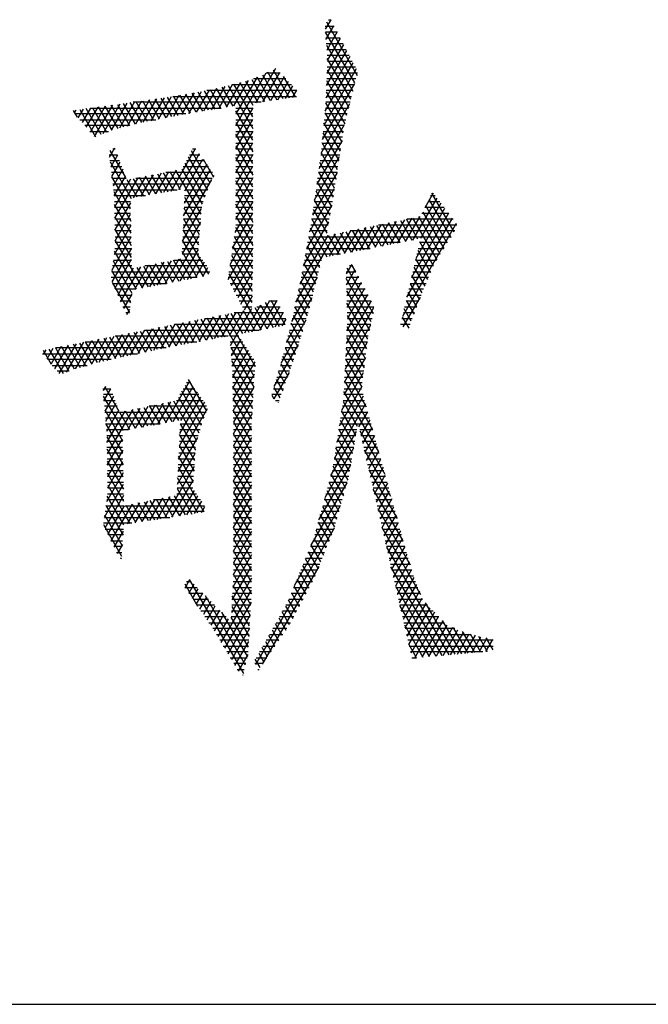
# Model space of a CAD drawing. Header units: millimetres. Extents: x 981 to 1872, y 361 to 991.
# Tile 3 of 62: x 1347 to 1355, y 361 to 374. Entities that reach past the tile are written whole.
import ezdxf

# ---------------------------------------------------------------- set-up
doc = ezdxf.new("R2010")
doc.units = ezdxf.units.MM
doc.header["$LTSCALE"] = 46.2
doc.layers.get('0').update_dxf_attribs({"linetype": 'CONTINUOUS'})
doc.layers.add('1', color=7, linetype='CONTINUOUS')

msp = doc.modelspace()

# ---------------------------------------------------------------- linework, layer by layer
at = {"linetype": 'Continuous'}
msp.add_line((980.848, 361.369), (1871.848, 361.369), dxfattribs=at)
at = {"layer": '1', "linetype": 'Continuous'}
for p, q in [((1351.144, 374.114), (1351.261, 374.114)), ((1351.217, 374.198), (1351.146, 374.076)), ((1351.155, 373.939), (1351.258, 374.118)), ((1351.16, 374.171), (1351.563, 373.471)), ((1351.221, 374.19), (1351.189, 374.19)), ((1351.3, 374.037), (1351.149, 374.037)), ((1351.531, 373.375), (1351.149, 374.037)), ((1351.3, 374.038), (1351.164, 373.802)), ((1351.154, 373.961), (1351.34, 373.961)), ((1351.38, 373.885), (1351.159, 373.885)), ((1351.16, 373.865), (1351.505, 373.268)), ((1351.384, 373.877), (1351.168, 373.503)), ((1351.173, 373.665), (1351.342, 373.958)), ((1351.161, 373.34), (1351.425, 373.797)), ((1351.164, 373.809), (1351.419, 373.809)), ((1351.459, 373.733), (1351.169, 373.733)), ((1351.144, 373.005), (1351.509, 373.637)), ((1351.467, 373.717), (1351.155, 373.177)), ((1351.478, 373.162), (1351.171, 373.693)), ((1351.174, 373.656), (1351.498, 373.656)), ((1349.981, 372.819), (1350.376, 373.505)), ((1350.497, 373.56), (1350.238, 373.112)), ((1350.326, 373.481), (1350.514, 373.154)), ((1350.334, 373.127), (1350.555, 373.509)), ((1350.375, 373.504), (1350.559, 373.504)), ((1350.595, 373.167), (1350.395, 373.513)), ((1350.465, 373.546), (1350.676, 373.179)), ((1351.55, 373.557), (1351.126, 372.821)), ((1351.168, 373.504), (1351.567, 373.504)), ((1351.169, 373.544), (1351.452, 373.055)), ((1351.538, 373.58), (1351.171, 373.58)), ((1349.757, 373.042), (1349.938, 373.354)), ((1350.04, 373.379), (1349.854, 373.058)), ((1349.879, 373.34), (1350.202, 372.781)), ((1349.927, 373.352), (1350.706, 373.352)), ((1349.952, 373.074), (1350.143, 373.405)), ((1350.202, 372.933), (1349.956, 373.359)), ((1350.256, 373.449), (1349.981, 372.972)), ((1350.033, 373.378), (1350.202, 373.085)), ((1350.272, 373.117), (1350.111, 373.397)), ((1350.187, 373.417), (1350.353, 373.13)), ((1350.633, 373.428), (1350.211, 373.428)), ((1350.434, 373.142), (1350.256, 373.449)), ((1350.61, 373.452), (1350.431, 373.142)), ((1350.527, 373.156), (1350.665, 373.395)), ((1350.756, 373.193), (1350.603, 373.459)), ((1350.72, 373.337), (1350.624, 373.171)), ((1351.108, 372.637), (1351.529, 373.367)), ((1351.162, 373.352), (1351.525, 373.352)), ((1351.425, 372.948), (1351.164, 373.402)), ((1351.544, 373.428), (1351.165, 373.428)), ((1349.239, 373.212), (1349.071, 372.921)), ((1349.171, 372.941), (1349.337, 373.228)), ((1349.248, 373.213), (1349.383, 372.98)), ((1349.435, 373.246), (1349.27, 372.961)), ((1349.464, 372.993), (1349.329, 373.227)), ((1349.368, 372.977), (1349.533, 373.263)), ((1349.408, 373.241), (1349.544, 373.006)), ((1349.631, 373.281), (1349.465, 372.993)), ((1349.624, 373.02), (1349.488, 373.255)), ((1349.562, 373.009), (1349.733, 373.304)), ((1349.568, 373.269), (1349.705, 373.033)), ((1350.775, 373.275), (1349.603, 373.275)), ((1349.785, 373.046), (1349.648, 373.284)), ((1349.835, 373.329), (1349.66, 373.025)), ((1349.725, 373.302), (1349.865, 373.06)), ((1349.946, 373.073), (1349.802, 373.321)), ((1350.72, 373.186), (1350.773, 373.278)), ((1351.158, 373.259), (1351.399, 372.842)), ((1351.506, 373.275), (1351.159, 373.275)), ((1348.137, 372.675), (1348.375, 373.086)), ((1348.47, 373.099), (1348.246, 372.711)), ((1348.52, 372.799), (1348.355, 373.084)), ((1348.361, 372.758), (1348.566, 373.112)), ((1348.437, 373.095), (1348.596, 372.818)), ((1348.661, 373.126), (1348.464, 372.784)), ((1348.673, 372.838), (1348.518, 373.106)), ((1348.568, 372.811), (1348.757, 373.139)), ((1348.6, 373.117), (1348.75, 372.857)), ((1350.31, 373.123), (1348.643, 373.123)), ((1348.853, 373.152), (1348.671, 372.838)), ((1348.829, 372.873), (1348.681, 373.128)), ((1348.763, 373.139), (1348.908, 372.889)), ((1348.773, 372.862), (1348.949, 373.166)), ((1348.987, 372.904), (1348.845, 373.151)), ((1349.046, 373.182), (1348.873, 372.882)), ((1348.926, 373.163), (1349.066, 372.92)), ((1348.972, 372.901), (1349.143, 373.197)), ((1349.145, 372.936), (1349.006, 373.175)), ((1349.087, 373.188), (1349.224, 372.951)), ((1349.158, 373.199), (1350.771, 373.199)), ((1349.303, 372.966), (1349.168, 373.201)), ((1351.463, 373.101), (1351.089, 372.453)), ((1351.469, 373.123), (1351.153, 373.123)), ((1351.379, 372.723), (1351.153, 373.116)), ((1351.156, 373.199), (1351.488, 373.199)), ((1347.918, 372.926), (1347.866, 373.017)), ((1347.897, 373.021), (1347.873, 372.979)), ((1349.33, 372.971), (1347.879, 372.971)), ((1347.925, 372.918), (1347.993, 373.034)), ((1347.947, 373.028), (1348.152, 372.673)), ((1348.088, 373.047), (1347.978, 372.857)), ((1348.224, 372.702), (1348.029, 373.039)), ((1348.031, 372.796), (1348.184, 373.06)), ((1348.279, 373.073), (1348.084, 372.735)), ((1348.086, 373.047), (1349.789, 373.047)), ((1348.111, 373.05), (1348.295, 372.731)), ((1348.367, 372.759), (1348.192, 373.061)), ((1348.274, 373.072), (1348.443, 372.779)), ((1350.202, 373.051), (1349.981, 372.667)), ((1349.981, 373.047), (1350.202, 373.047)), ((1350.202, 372.628), (1349.981, 373.012)), ((1350.202, 372.971), (1349.981, 372.971)), ((1351.431, 372.971), (1351.14, 372.971)), ((1351.142, 372.983), (1351.361, 372.603)), ((1351.148, 373.047), (1351.45, 373.047)), ((1347.946, 372.894), (1348.937, 372.894)), ((1349.981, 372.514), (1350.202, 372.898)), ((1349.981, 372.894), (1350.202, 372.894)), ((1349.981, 372.86), (1350.202, 372.476)), ((1351.064, 372.257), (1351.397, 372.834)), ((1351.342, 372.483), (1351.129, 372.853)), ((1351.133, 372.894), (1351.412, 372.894)), ((1348.596, 372.818), (1348.012, 372.818)), ((1348.078, 372.742), (1348.322, 372.742)), ((1350.202, 372.818), (1349.981, 372.818)), ((1350.202, 372.746), (1349.981, 372.362)), ((1349.981, 372.742), (1350.202, 372.742)), ((1350.202, 372.323), (1349.981, 372.707)), ((1351.116, 372.722), (1351.324, 372.363)), ((1351.118, 372.742), (1351.382, 372.742)), ((1351.394, 372.818), (1351.125, 372.818)), ((1350.202, 372.666), (1349.981, 372.666)), ((1349.981, 372.209), (1350.202, 372.593)), ((1349.981, 372.59), (1350.202, 372.59)), ((1351.364, 372.624), (1351.035, 372.054)), ((1351.305, 372.243), (1351.103, 372.592)), ((1351.103, 372.59), (1351.359, 372.59)), ((1351.37, 372.666), (1351.11, 372.666)), ((1348.33, 372.437), (1348.437, 372.437)), ((1348.334, 372.406), (1348.404, 372.527)), ((1348.548, 372.14), (1348.344, 372.494)), ((1348.409, 372.513), (1348.377, 372.513)), ((1349.136, 371.965), (1349.455, 372.518)), ((1349.503, 372.45), (1349.234, 371.983)), ((1349.375, 372.437), (1349.512, 372.437)), ((1349.645, 372.069), (1349.402, 372.489)), ((1349.458, 372.513), (1349.415, 372.513)), ((1349.981, 372.555), (1350.202, 372.171)), ((1350.202, 372.513), (1349.981, 372.513)), ((1350.202, 372.441), (1349.981, 372.057)), ((1349.981, 372.437), (1350.202, 372.437)), ((1351.088, 372.437), (1351.335, 372.437)), ((1351.09, 372.462), (1351.286, 372.122)), ((1351.347, 372.513), (1351.095, 372.513)), ((1348.466, 372.361), (1348.339, 372.361)), ((1348.341, 372.346), (1348.616, 371.87)), ((1348.438, 372.434), (1348.349, 372.28)), ((1348.365, 372.154), (1348.473, 372.342)), ((1349.601, 372.314), (1349.307, 371.805)), ((1349.314, 371.97), (1349.552, 372.382)), ((1349.575, 371.885), (1349.319, 372.33)), ((1349.567, 372.361), (1349.335, 372.361)), ((1349.36, 372.41), (1349.61, 371.977)), ((1349.553, 372.382), (1349.685, 372.153)), ((1350.202, 372.018), (1349.981, 372.402)), ((1350.202, 372.361), (1349.981, 372.361)), ((1351.006, 371.852), (1351.332, 372.416)), ((1351.268, 372.002), (1351.075, 372.336)), ((1351.323, 372.361), (1351.079, 372.361)), ((1348.349, 372.285), (1348.494, 372.285)), ((1348.522, 372.209), (1348.358, 372.209)), ((1348.507, 372.249), (1348.38, 372.029)), ((1349.005, 372.197), (1348.84, 371.911)), ((1348.939, 371.929), (1349.105, 372.216)), ((1348.96, 372.188), (1349.093, 371.957)), ((1349.204, 372.236), (1349.037, 371.947)), ((1349.173, 371.972), (1349.039, 372.204)), ((1349.674, 372.209), (1349.066, 372.209)), ((1349.118, 372.219), (1349.253, 371.987)), ((1349.527, 371.663), (1349.198, 372.234)), ((1349.277, 372.25), (1349.541, 371.793)), ((1349.295, 372.285), (1349.622, 372.285)), ((1349.3, 371.641), (1349.65, 372.246)), ((1349.981, 371.905), (1350.202, 372.289)), ((1349.981, 372.285), (1350.202, 372.285)), ((1349.981, 372.25), (1350.202, 371.866)), ((1350.202, 372.209), (1349.981, 372.209)), ((1351.3, 372.207), (1350.978, 371.65)), ((1351.3, 372.209), (1351.057, 372.209)), ((1351.058, 372.213), (1351.248, 371.884)), ((1351.068, 372.285), (1351.311, 372.285)), ((1348.608, 371.732), (1348.365, 372.152)), ((1348.367, 372.132), (1348.551, 372.132)), ((1349.64, 372.056), (1348.377, 372.056)), ((1348.395, 371.903), (1348.542, 372.156)), ((1348.609, 372.12), (1348.399, 371.757)), ((1348.402, 371.61), (1348.708, 372.139)), ((1348.696, 371.884), (1348.565, 372.111)), ((1348.807, 372.158), (1348.643, 371.875)), ((1348.644, 372.126), (1348.775, 371.899)), ((1348.675, 372.132), (1349.67, 372.132)), ((1348.855, 371.914), (1348.723, 372.142)), ((1348.742, 371.893), (1348.906, 372.178)), ((1348.802, 372.157), (1348.934, 371.928)), ((1349.014, 371.943), (1348.881, 372.173)), ((1349.663, 372.117), (1349.293, 371.476)), ((1349.693, 372.168), (1349.681, 372.147)), ((1350.202, 372.136), (1349.981, 371.752)), ((1349.981, 372.132), (1350.202, 372.132)), ((1350.202, 371.714), (1349.981, 372.098)), ((1350.202, 372.056), (1349.981, 372.056)), ((1351.276, 372.056), (1351.035, 372.056)), ((1351.227, 371.767), (1351.04, 372.091)), ((1351.046, 372.132), (1351.288, 372.132)), ((1348.386, 371.98), (1349.217, 371.98)), ((1348.389, 371.959), (1348.611, 371.573)), ((1349.315, 371.98), (1349.611, 371.98)), ((1349.981, 371.6), (1350.202, 371.984)), ((1349.981, 371.98), (1350.202, 371.98)), ((1349.981, 371.945), (1350.202, 371.561)), ((1350.941, 371.434), (1351.267, 371.999)), ((1351.023, 371.969), (1351.207, 371.65)), ((1351.025, 371.98), (1351.264, 371.98)), ((1352.553, 371.939), (1352.442, 371.747)), ((1352.827, 371.435), (1352.536, 371.939)), ((1348.801, 371.904), (1348.395, 371.904)), ((1348.398, 371.828), (1348.606, 371.828)), ((1348.606, 371.81), (1348.405, 371.462)), ((1349.308, 371.828), (1349.554, 371.828)), ((1349.311, 371.886), (1349.516, 371.53)), ((1349.583, 371.904), (1349.312, 371.904)), ((1350.202, 371.831), (1349.969, 371.427)), ((1350.202, 371.904), (1349.981, 371.904)), ((1349.981, 371.828), (1350.202, 371.828)), ((1351.003, 371.828), (1351.238, 371.828)), ((1351.187, 371.533), (1351.006, 371.846)), ((1351.251, 371.904), (1351.014, 371.904)), ((1352.287, 371.327), (1352.603, 371.874)), ((1352.653, 371.808), (1352.386, 371.346)), ((1352.482, 371.828), (1352.638, 371.828)), ((1352.496, 371.857), (1352.782, 371.361)), ((1352.579, 371.904), (1352.519, 371.904)), ((1348.615, 371.415), (1348.399, 371.789)), ((1348.607, 371.751), (1348.399, 371.751)), ((1348.401, 371.675), (1348.609, 371.675)), ((1349.286, 371.311), (1349.534, 371.74)), ((1349.302, 371.675), (1349.528, 371.675)), ((1349.535, 371.751), (1349.305, 371.751)), ((1349.505, 371.397), (1349.305, 371.744)), ((1349.938, 371.22), (1350.202, 371.679)), ((1350.202, 371.409), (1349.981, 371.793)), ((1350.202, 371.751), (1349.981, 371.751)), ((1349.981, 371.675), (1350.202, 371.675)), ((1351.23, 371.783), (1350.902, 371.215)), ((1350.981, 371.675), (1351.212, 371.675)), ((1350.988, 371.724), (1351.166, 371.416)), ((1351.225, 371.751), (1350.992, 371.751)), ((1352.753, 371.677), (1352.269, 370.838)), ((1352.328, 371.092), (1352.703, 371.743)), ((1352.406, 371.675), (1352.755, 371.675)), ((1352.415, 371.692), (1352.69, 371.215)), ((1352.696, 371.751), (1352.444, 371.751)), ((1352.736, 371.288), (1352.455, 371.774)), ((1348.402, 371.631), (1348.618, 371.257)), ((1348.611, 371.599), (1348.402, 371.599)), ((1348.408, 371.315), (1348.609, 371.663)), ((1349.519, 371.562), (1349.279, 371.147)), ((1349.522, 371.599), (1349.298, 371.599)), ((1349.299, 371.602), (1349.494, 371.264)), ((1349.981, 371.64), (1350.202, 371.256)), ((1350.202, 371.599), (1349.981, 371.599)), ((1350.864, 370.995), (1351.192, 371.564)), ((1351.198, 371.599), (1350.97, 371.599)), ((1351.247, 371.123), (1350.971, 371.602)), ((1351.976, 371.551), (1351.791, 371.23)), ((1351.89, 371.249), (1352.076, 371.571)), ((1351.969, 371.549), (1352.117, 371.293)), ((1352.176, 371.592), (1351.989, 371.269)), ((1352.196, 371.309), (1352.048, 371.566)), ((1352.089, 371.288), (1352.276, 371.612)), ((1352.127, 371.582), (1352.275, 371.324)), ((1352.851, 371.541), (1352.151, 370.329)), ((1352.376, 371.633), (1352.188, 371.307)), ((1352.354, 371.34), (1352.205, 371.598)), ((1352.21, 370.583), (1352.804, 371.612)), ((1352.813, 371.599), (1352.211, 371.599)), ((1352.284, 371.614), (1352.599, 371.068)), ((1352.645, 371.142), (1352.363, 371.63)), ((1348.612, 371.516), (1348.393, 371.136)), ((1348.404, 371.523), (1348.612, 371.523)), ((1348.621, 371.098), (1348.405, 371.473)), ((1348.614, 371.447), (1348.406, 371.447)), ((1349.509, 371.447), (1349.292, 371.447)), ((1349.627, 370.882), (1349.293, 371.46)), ((1349.295, 371.523), (1349.515, 371.523)), ((1350.202, 371.526), (1349.906, 371.014)), ((1350.202, 371.447), (1349.972, 371.447)), ((1350.202, 371.105), (1349.979, 371.491)), ((1349.981, 371.523), (1350.202, 371.523)), ((1351.172, 371.447), (1350.943, 371.447)), ((1350.95, 371.485), (1351.168, 371.108)), ((1350.957, 371.523), (1351.185, 371.523)), ((1351.377, 371.428), (1351.196, 371.113)), ((1351.295, 371.133), (1351.477, 371.448)), ((1351.34, 371.42), (1351.484, 371.17)), ((1351.577, 371.469), (1351.394, 371.152)), ((1351.563, 371.185), (1351.418, 371.436)), ((1352.835, 371.447), (1351.468, 371.447)), ((1351.493, 371.171), (1351.677, 371.489)), ((1351.497, 371.453), (1351.642, 371.201)), ((1351.722, 371.216), (1351.576, 371.469)), ((1351.777, 371.51), (1351.593, 371.191)), ((1351.654, 371.485), (1351.801, 371.232)), ((1351.692, 371.21), (1351.877, 371.53)), ((1351.88, 371.247), (1351.733, 371.501)), ((1351.812, 371.517), (1351.959, 371.263)), ((1351.84, 371.523), (1352.858, 371.523)), ((1352.038, 371.278), (1351.89, 371.533)), ((1348.367, 370.939), (1348.616, 371.369)), ((1348.407, 371.37), (1348.616, 371.37)), ((1348.408, 371.315), (1348.763, 370.701)), ((1348.617, 371.294), (1348.409, 371.294)), ((1349.153, 370.776), (1349.504, 371.384)), ((1349.496, 371.294), (1349.285, 371.294)), ((1349.286, 371.318), (1349.555, 370.853)), ((1349.289, 371.37), (1349.503, 371.37)), ((1349.878, 370.812), (1350.202, 371.374)), ((1350.202, 371.294), (1349.949, 371.294)), ((1349.96, 371.371), (1350.199, 370.957)), ((1349.96, 371.37), (1350.202, 371.37)), ((1350.763, 370.517), (1351.278, 371.408)), ((1351.178, 371.387), (1350.814, 370.756)), ((1352.121, 371.294), (1350.916, 371.294)), ((1350.93, 371.37), (1352.787, 371.37)), ((1351.098, 371.077), (1350.93, 371.369)), ((1351.182, 371.388), (1351.326, 371.139)), ((1351.405, 371.154), (1351.261, 371.404)), ((1352.74, 371.294), (1352.374, 371.294)), ((1352.556, 370.99), (1352.376, 371.302)), ((1348.619, 371.222), (1348.365, 370.783)), ((1348.684, 370.686), (1348.398, 371.18)), ((1348.403, 371.218), (1348.619, 371.218)), ((1349.489, 371.205), (1349.252, 370.795)), ((1349.476, 370.838), (1349.28, 371.176)), ((1349.282, 371.218), (1349.49, 371.218)), ((1350.202, 371.222), (1349.92, 370.732)), ((1349.937, 371.218), (1350.202, 371.218)), ((1350.196, 370.809), (1349.942, 371.25)), ((1350.903, 371.218), (1351.732, 371.218)), ((1350.909, 371.252), (1351.071, 370.97)), ((1352.351, 371.193), (1352.519, 370.902)), ((1352.357, 371.218), (1352.692, 371.218)), ((1348.382, 371.055), (1348.626, 370.634)), ((1348.384, 371.066), (1348.622, 371.066)), ((1348.62, 371.142), (1348.394, 371.142)), ((1348.403, 370.696), (1348.622, 371.076)), ((1349.04, 371.038), (1348.856, 370.719)), ((1348.955, 370.738), (1349.14, 371.058)), ((1349.159, 370.777), (1349.011, 371.033)), ((1349.239, 371.078), (1349.054, 370.757)), ((1349.09, 371.048), (1349.238, 370.792)), ((1349.317, 370.807), (1349.169, 371.064)), ((1349.177, 371.066), (1349.551, 371.066)), ((1349.248, 371.08), (1349.397, 370.823)), ((1349.498, 371.142), (1349.279, 371.142)), ((1349.351, 370.814), (1349.521, 371.109)), ((1349.569, 371.04), (1349.45, 370.833)), ((1349.914, 371.066), (1350.201, 371.066)), ((1349.924, 371.129), (1350.194, 370.662)), ((1350.202, 371.142), (1349.926, 371.142)), ((1349.962, 370.653), (1350.201, 371.067)), ((1350.876, 371.066), (1351.095, 371.066)), ((1351.045, 370.863), (1350.888, 371.135)), ((1351.342, 371.142), (1350.889, 371.142)), ((1352.321, 371.066), (1352.597, 371.066)), ((1352.481, 370.814), (1352.326, 371.084)), ((1352.645, 371.142), (1352.339, 371.142)), ((1348.364, 370.913), (1349.642, 370.913)), ((1348.61, 370.509), (1348.366, 370.931)), ((1348.624, 370.989), (1348.374, 370.989)), ((1348.642, 370.959), (1348.441, 370.609)), ((1348.478, 370.522), (1348.742, 370.979)), ((1348.841, 370.998), (1348.658, 370.681)), ((1348.842, 370.716), (1348.696, 370.969)), ((1348.757, 370.7), (1348.941, 371.018)), ((1348.775, 370.985), (1348.921, 370.731)), ((1349.604, 370.989), (1348.796, 370.989)), ((1349.001, 370.747), (1348.854, 371.001)), ((1348.933, 371.017), (1349.08, 370.762)), ((1349.549, 370.852), (1349.617, 370.97)), ((1349.891, 370.913), (1350.198, 370.913)), ((1350.2, 370.989), (1349.903, 370.989)), ((1350.191, 370.514), (1349.905, 371.008)), ((1350.198, 370.91), (1350.004, 370.573)), ((1350.993, 370.649), (1350.845, 370.905)), ((1350.847, 370.913), (1351.057, 370.913)), ((1351.076, 370.989), (1350.863, 370.989)), ((1350.868, 371.018), (1351.019, 370.756)), ((1351.416, 370.913), (1351.544, 370.913)), ((1351.486, 371.006), (1351.417, 370.887)), ((1351.421, 370.742), (1351.533, 370.935)), ((1351.427, 370.964), (1351.77, 370.37)), ((1351.504, 370.989), (1351.463, 370.989)), ((1351.546, 370.911), (1351.489, 371.008)), ((1352.286, 370.913), (1352.523, 370.913)), ((1352.301, 370.975), (1352.444, 370.727)), ((1352.556, 370.989), (1352.304, 370.989)), ((1349.473, 370.837), (1348.354, 370.837)), ((1348.369, 370.774), (1348.593, 370.385)), ((1350.197, 370.837), (1349.88, 370.837)), ((1349.887, 370.888), (1350.31, 370.156)), ((1351.041, 370.845), (1350.705, 370.264)), ((1350.821, 370.794), (1350.967, 370.542)), ((1351.039, 370.837), (1350.831, 370.837)), ((1351.584, 370.837), (1351.418, 370.837)), ((1351.745, 370.261), (1351.419, 370.826)), ((1351.575, 370.855), (1351.425, 370.596)), ((1351.43, 370.451), (1351.617, 370.776)), ((1352.491, 370.837), (1352.269, 370.837)), ((1352.407, 370.639), (1352.275, 370.867)), ((1348.374, 370.761), (1349.075, 370.761)), ((1348.678, 370.685), (1348.408, 370.685)), ((1349.905, 370.761), (1350.195, 370.761)), ((1350.194, 370.685), (1349.945, 370.685)), ((1350.046, 370.493), (1350.195, 370.752)), ((1350.939, 370.438), (1350.798, 370.682)), ((1351.001, 370.685), (1350.799, 370.685)), ((1350.815, 370.761), (1351.02, 370.761)), ((1351.421, 370.761), (1351.624, 370.761)), ((1351.664, 370.685), (1351.423, 370.685)), ((1351.423, 370.666), (1351.72, 370.151)), ((1351.659, 370.696), (1351.434, 370.306)), ((1352.337, 370.455), (1352.225, 370.649)), ((1352.426, 370.685), (1352.233, 370.685)), ((1352.25, 370.758), (1352.372, 370.547)), ((1352.251, 370.761), (1352.459, 370.761)), ((1348.441, 370.608), (1348.622, 370.608)), ((1348.613, 370.532), (1348.474, 370.532)), ((1348.624, 370.622), (1348.516, 370.435)), ((1349.985, 370.608), (1350.193, 370.608)), ((1350.191, 370.532), (1350.025, 370.532)), ((1350.192, 370.595), (1350.088, 370.413)), ((1350.19, 370.133), (1350.424, 370.538)), ((1350.513, 370.54), (1350.289, 370.152)), ((1350.517, 370.532), (1350.411, 370.532)), ((1350.437, 370.545), (1350.62, 370.227)), ((1350.64, 369.998), (1350.976, 370.58)), ((1350.964, 370.532), (1350.767, 370.532)), ((1350.774, 370.57), (1350.908, 370.338)), ((1350.783, 370.608), (1350.983, 370.608)), ((1351.743, 370.536), (1351.42, 369.977)), ((1351.425, 370.608), (1351.704, 370.608)), ((1351.744, 370.532), (1351.427, 370.532)), ((1351.428, 370.143), (1351.701, 370.616)), ((1352.162, 370.195), (1352.386, 370.583)), ((1352.367, 370.532), (1352.198, 370.532)), ((1352.2, 370.54), (1352.302, 370.363)), ((1352.216, 370.608), (1352.395, 370.608)), ((1348.507, 370.456), (1348.603, 370.456)), ((1348.56, 370.358), (1348.599, 370.426)), ((1349.795, 370.06), (1349.983, 370.384)), ((1350.082, 370.404), (1349.894, 370.078)), ((1349.911, 369.955), (1350.189, 370.437)), ((1350, 370.388), (1350.151, 370.126)), ((1350.065, 370.456), (1350.19, 370.456)), ((1350.23, 370.141), (1350.079, 370.403)), ((1350.301, 370.479), (1350.091, 370.114)), ((1350.389, 370.171), (1350.231, 370.445)), ((1350.255, 370.456), (1350.558, 370.456)), ((1350.3, 370.478), (1350.468, 370.186)), ((1350.547, 370.201), (1350.368, 370.511)), ((1350.388, 370.171), (1350.555, 370.461)), ((1350.878, 370.238), (1350.751, 370.458)), ((1350.751, 370.456), (1350.944, 370.456)), ((1351.412, 369.81), (1351.78, 370.448)), ((1351.699, 370.036), (1351.428, 370.505)), ((1351.429, 370.456), (1351.777, 370.456)), ((1352.267, 370.271), (1352.175, 370.431)), ((1352.18, 370.456), (1352.338, 370.456)), ((1348.593, 370.38), (1348.545, 370.38)), ((1349.203, 369.949), (1349.387, 370.268)), ((1349.487, 370.287), (1349.302, 369.967)), ((1349.367, 370.264), (1349.515, 370.007)), ((1349.401, 369.986), (1349.586, 370.306)), ((1349.595, 370.022), (1349.446, 370.279)), ((1349.685, 370.326), (1349.499, 370.004)), ((1349.525, 370.295), (1349.674, 370.037)), ((1349.572, 370.304), (1350.632, 370.304)), ((1349.598, 370.023), (1349.784, 370.345)), ((1349.754, 370.052), (1349.605, 370.31)), ((1349.684, 370.326), (1349.833, 370.067)), ((1349.884, 370.365), (1349.697, 370.041)), ((1350.221, 369.547), (1349.763, 370.341)), ((1349.842, 370.357), (1350.233, 369.678)), ((1350.072, 370.111), (1349.921, 370.372)), ((1350.598, 370.38), (1349.96, 370.38)), ((1350.598, 370.382), (1350.487, 370.19)), ((1350.892, 370.281), (1350.567, 369.719)), ((1350.585, 370.208), (1350.635, 370.295)), ((1350.715, 370.304), (1350.898, 370.304)), ((1350.726, 370.349), (1350.848, 370.137)), ((1350.921, 370.38), (1350.734, 370.38)), ((1351.773, 370.38), (1351.432, 370.38)), ((1351.433, 370.345), (1351.683, 369.911)), ((1351.434, 370.304), (1351.755, 370.304)), ((1352.145, 370.304), (1352.28, 370.304)), ((1352.149, 370.322), (1352.233, 370.178)), ((1352.309, 370.38), (1352.163, 370.38)), ((1348.693, 370.131), (1348.505, 369.805)), ((1348.605, 369.827), (1348.792, 370.151)), ((1348.891, 370.17), (1348.705, 369.848)), ((1348.735, 370.14), (1348.883, 369.884)), ((1348.795, 370.151), (1350.285, 370.151)), ((1348.805, 369.868), (1348.991, 370.19)), ((1348.961, 369.9), (1348.814, 370.155)), ((1348.893, 370.171), (1349.04, 369.916)), ((1349.09, 370.209), (1348.905, 369.888)), ((1349.119, 369.932), (1348.972, 370.186)), ((1349.004, 369.909), (1349.189, 370.229)), ((1349.051, 370.202), (1349.198, 369.948)), ((1349.288, 370.248), (1349.104, 369.929)), ((1349.277, 369.962), (1349.13, 370.217)), ((1350.621, 370.227), (1349.183, 370.227)), ((1349.209, 370.233), (1349.357, 369.977)), ((1349.436, 369.992), (1349.288, 370.248)), ((1350.674, 370.135), (1350.788, 369.937)), ((1350.678, 370.151), (1350.852, 370.151)), ((1350.875, 370.227), (1350.696, 370.227)), ((1350.818, 370.037), (1350.7, 370.242)), ((1351.736, 370.219), (1351.403, 369.644)), ((1351.428, 370.151), (1351.721, 370.151)), ((1351.667, 369.786), (1351.43, 370.196)), ((1351.738, 370.227), (1351.432, 370.227)), ((1352.251, 370.227), (1352.127, 370.227)), ((1348.097, 370.015), (1347.886, 369.649)), ((1347.992, 369.679), (1348.197, 370.034)), ((1348.017, 369.999), (1349.472, 369.999)), ((1348.179, 369.73), (1348.023, 370)), ((1348.296, 370.054), (1348.097, 369.71)), ((1348.103, 370.016), (1348.257, 369.748)), ((1348.335, 369.766), (1348.182, 370.031)), ((1348.2, 369.735), (1348.395, 370.073)), ((1348.261, 370.047), (1348.412, 369.784)), ((1348.494, 370.092), (1348.301, 369.758)), ((1348.49, 369.802), (1348.34, 370.062)), ((1348.403, 369.782), (1348.594, 370.112)), ((1349.878, 370.075), (1348.406, 370.075)), ((1348.419, 370.078), (1348.568, 369.82)), ((1348.646, 369.836), (1348.498, 370.093)), ((1348.577, 370.109), (1348.725, 369.852)), ((1348.804, 369.868), (1348.656, 370.124)), ((1350.021, 370.075), (1349.903, 370.075)), ((1349.908, 369.999), (1350.07, 369.999)), ((1350.046, 370.036), (1349.921, 369.82)), ((1350.64, 369.999), (1350.807, 369.999)), ((1350.757, 369.837), (1350.647, 370.028)), ((1350.83, 370.075), (1350.659, 370.075)), ((1351.421, 369.999), (1351.694, 369.999)), ((1351.423, 370.056), (1351.651, 369.661)), ((1351.703, 370.075), (1351.424, 370.075)), ((1347.502, 369.898), (1347.468, 369.839)), ((1347.47, 369.892), (1347.575, 369.709)), ((1347.52, 369.777), (1347.601, 369.917)), ((1347.734, 369.587), (1347.549, 369.907)), ((1347.7, 369.937), (1347.572, 369.714)), ((1347.623, 369.651), (1347.8, 369.956)), ((1347.628, 369.923), (1347.803, 369.62)), ((1349.072, 369.923), (1347.629, 369.923)), ((1347.899, 369.976), (1347.675, 369.588)), ((1347.876, 369.646), (1347.707, 369.938)), ((1347.773, 369.605), (1347.998, 369.995)), ((1347.786, 369.954), (1347.952, 369.667)), ((1348.027, 369.689), (1347.865, 369.969)), ((1347.944, 369.985), (1348.102, 369.711)), ((1349.913, 369.928), (1350.213, 369.409)), ((1350.119, 369.923), (1349.914, 369.923)), ((1349.931, 369.684), (1350.092, 369.964)), ((1350.139, 369.892), (1349.938, 369.544)), ((1350.48, 369.417), (1350.796, 369.964)), ((1350.784, 369.923), (1350.621, 369.923)), ((1350.621, 369.921), (1350.724, 369.743)), ((1351.395, 369.477), (1351.693, 369.993)), ((1351.684, 369.923), (1351.417, 369.923)), ((1351.635, 369.536), (1351.417, 369.915)), ((1347.462, 369.846), (1348.699, 369.846)), ((1348.354, 369.77), (1347.525, 369.77)), ((1349.919, 369.846), (1350.167, 369.846)), ((1350.214, 369.77), (1349.924, 369.77)), ((1350.204, 369.271), (1349.926, 369.754)), ((1349.94, 369.396), (1350.185, 369.819)), ((1350.734, 369.77), (1350.581, 369.77)), ((1350.691, 369.648), (1350.594, 369.815)), ((1350.603, 369.846), (1350.761, 369.846)), ((1351.669, 369.798), (1351.387, 369.311)), ((1351.41, 369.775), (1351.62, 369.411)), ((1351.665, 369.77), (1351.41, 369.77)), ((1351.413, 369.846), (1351.675, 369.846)), ((1347.588, 369.694), (1348.044, 369.694)), ((1347.8, 369.618), (1347.651, 369.618)), ((1349.93, 369.694), (1350.238, 369.694)), ((1350.226, 369.618), (1349.935, 369.618)), ((1350.227, 369.74), (1349.943, 369.248)), ((1350.68, 369.618), (1350.538, 369.618)), ((1350.56, 369.694), (1350.707, 369.694)), ((1350.565, 369.713), (1350.658, 369.553)), ((1351.646, 369.618), (1351.402, 369.618)), ((1351.683, 369.148), (1351.403, 369.634)), ((1351.406, 369.694), (1351.655, 369.694)), ((1349.378, 369.488), (1349.064, 368.945)), ((1349.601, 369.096), (1349.363, 369.508)), ((1349.937, 369.582), (1350.196, 369.134)), ((1349.938, 369.542), (1350.221, 369.542)), ((1349.945, 369.1), (1350.223, 369.582)), ((1350.674, 369.6), (1350.476, 369.258)), ((1350.507, 369.509), (1350.591, 369.364)), ((1350.516, 369.542), (1350.653, 369.542)), ((1350.624, 369.458), (1350.536, 369.611)), ((1351.36, 369.111), (1351.644, 369.603)), ((1351.396, 369.493), (1351.763, 368.858)), ((1351.398, 369.542), (1351.636, 369.542)), ((1348.247, 369.389), (1348.352, 369.389)), ((1348.282, 369.419), (1348.249, 369.363)), ((1348.261, 369.231), (1348.352, 369.388)), ((1348.273, 369.415), (1348.456, 369.099)), ((1349.162, 368.963), (1349.426, 369.419)), ((1349.531, 368.912), (1349.275, 369.357)), ((1349.293, 369.389), (1349.447, 369.389)), ((1349.318, 369.434), (1349.563, 369.011)), ((1349.393, 369.465), (1349.335, 369.465)), ((1350.216, 369.465), (1349.939, 369.465)), ((1350.187, 368.996), (1349.94, 369.425)), ((1349.94, 369.389), (1350.212, 369.389)), ((1350.213, 369.411), (1349.948, 368.952)), ((1350.472, 369.389), (1350.6, 369.389)), ((1350.558, 369.269), (1350.478, 369.407)), ((1350.627, 369.465), (1350.494, 369.465)), ((1351.619, 369.408), (1351.328, 368.903)), ((1351.391, 369.389), (1351.617, 369.389)), ((1351.627, 369.465), (1351.395, 369.465)), ((1348.379, 369.313), (1348.254, 369.313)), ((1348.515, 368.844), (1348.256, 369.293)), ((1348.26, 369.237), (1348.406, 369.237)), ((1348.386, 369.294), (1348.272, 369.098)), ((1349.207, 369.237), (1349.553, 369.237)), ((1349.231, 369.28), (1349.5, 368.814)), ((1349.249, 368.808), (1349.522, 369.281)), ((1349.5, 369.313), (1349.25, 369.313)), ((1349.474, 369.35), (1349.257, 368.974)), ((1350.207, 369.313), (1349.942, 369.313)), ((1349.942, 369.268), (1350.183, 368.851)), ((1349.943, 369.237), (1350.202, 369.237)), ((1349.948, 368.8), (1350.202, 369.24)), ((1350.449, 369.306), (1350.476, 369.258)), ((1350.573, 369.313), (1350.451, 369.313)), ((1350.499, 369.237), (1350.546, 369.237)), ((1351.296, 368.695), (1351.643, 369.296)), ((1351.379, 369.237), (1351.659, 369.237)), ((1351.638, 369.313), (1351.387, 369.313)), ((1351.843, 368.567), (1351.389, 369.353)), ((1348.434, 369.161), (1348.267, 369.161)), ((1348.271, 369.114), (1348.503, 368.712)), ((1348.284, 368.966), (1348.419, 369.2)), ((1348.453, 369.106), (1348.295, 368.833)), ((1348.636, 369.118), (1348.303, 368.541)), ((1348.571, 368.854), (1348.735, 369.138)), ((1348.622, 369.115), (1348.754, 368.888)), ((1348.835, 369.158), (1348.67, 368.872)), ((1348.833, 368.902), (1348.701, 369.131)), ((1348.768, 368.89), (1348.934, 369.178)), ((1348.78, 369.147), (1348.913, 368.917)), ((1349.598, 369.161), (1348.849, 369.161)), ((1348.992, 368.932), (1348.859, 369.163)), ((1349.034, 369.198), (1348.867, 368.909)), ((1348.938, 369.179), (1349.072, 368.946)), ((1348.965, 368.927), (1349.133, 369.218)), ((1349.151, 368.961), (1349.017, 369.194)), ((1349.096, 369.21), (1349.231, 368.976)), ((1349.469, 368.715), (1349.174, 369.226)), ((1349.233, 368.476), (1349.611, 369.13)), ((1349.57, 369.213), (1349.241, 368.642)), ((1350.197, 369.161), (1349.944, 369.161)), ((1350.183, 368.699), (1349.945, 369.111)), ((1350.534, 369.205), (1350.537, 369.21)), ((1351.671, 369.193), (1351.264, 368.487)), ((1351.543, 368.783), (1351.358, 369.101)), ((1351.68, 369.161), (1351.368, 369.161)), ((1351.377, 369.222), (1351.563, 368.9)), ((1348.273, 369.084), (1348.461, 369.084)), ((1349.562, 369.008), (1348.28, 369.008)), ((1348.3, 368.689), (1348.536, 369.098)), ((1348.465, 369.084), (1348.595, 368.858)), ((1348.469, 369.084), (1349.594, 369.084)), ((1348.674, 368.873), (1348.543, 369.099)), ((1349.946, 369.084), (1350.193, 369.084)), ((1350.188, 369.008), (1349.947, 369.008)), ((1350.192, 369.069), (1349.948, 368.647)), ((1351.34, 368.981), (1351.523, 368.665)), ((1351.722, 369.008), (1351.344, 369.008)), ((1351.356, 369.084), (1351.701, 369.084)), ((1351.585, 368.892), (1351.699, 369.09)), ((1351.728, 368.986), (1351.61, 368.783)), ((1348.506, 368.554), (1348.286, 368.935)), ((1348.287, 368.932), (1348.995, 368.932)), ((1348.582, 368.856), (1348.293, 368.856)), ((1349.514, 368.856), (1349.251, 368.856)), ((1349.255, 368.934), (1349.453, 368.591)), ((1349.255, 368.932), (1349.538, 368.932)), ((1349.948, 368.953), (1350.183, 368.547)), ((1349.948, 368.932), (1350.183, 368.932)), ((1349.948, 368.495), (1350.183, 368.901)), ((1350.183, 368.856), (1349.948, 368.856)), ((1351.502, 368.547), (1351.321, 368.861)), ((1351.555, 368.856), (1351.321, 368.856)), ((1351.332, 368.932), (1351.568, 368.932)), ((1351.576, 368.932), (1351.743, 368.932)), ((1351.764, 368.856), (1351.594, 368.856)), ((1351.635, 368.674), (1351.756, 368.883)), ((1348.299, 368.78), (1348.502, 368.78)), ((1348.299, 368.761), (1348.51, 368.396)), ((1348.305, 368.393), (1348.503, 368.735)), ((1349.481, 368.754), (1349.226, 368.311)), ((1349.444, 368.454), (1349.248, 368.793)), ((1349.248, 368.78), (1349.49, 368.78)), ((1350.183, 368.394), (1349.948, 368.801)), ((1349.948, 368.78), (1350.183, 368.78)), ((1350.183, 368.749), (1349.948, 368.342)), ((1351.22, 368.26), (1351.551, 368.832)), ((1351.303, 368.74), (1351.482, 368.429)), ((1351.309, 368.78), (1351.542, 368.78)), ((1351.597, 368.84), (1351.922, 368.277)), ((1351.611, 368.78), (1351.784, 368.78)), ((1351.785, 368.78), (1351.66, 368.565)), ((1348.503, 368.703), (1348.3, 368.703)), ((1348.301, 368.627), (1348.505, 368.627)), ((1348.513, 368.238), (1348.302, 368.603)), ((1348.506, 368.588), (1348.308, 368.245)), ((1349.24, 368.627), (1349.455, 368.627)), ((1349.242, 368.652), (1349.435, 368.317)), ((1349.466, 368.703), (1349.244, 368.703)), ((1350.183, 368.703), (1349.948, 368.703)), ((1349.948, 368.648), (1350.183, 368.242)), ((1349.948, 368.627), (1350.183, 368.627)), ((1349.948, 368.19), (1350.183, 368.596)), ((1351.514, 368.616), (1351.141, 367.97)), ((1351.462, 368.312), (1351.284, 368.62)), ((1351.285, 368.627), (1351.516, 368.627)), ((1351.529, 368.703), (1351.297, 368.703)), ((1351.805, 368.703), (1351.628, 368.703)), ((1351.646, 368.627), (1351.826, 368.627)), ((1352.002, 367.987), (1351.655, 368.588)), ((1351.685, 368.455), (1351.813, 368.676)), ((1348.506, 368.551), (1348.303, 368.551)), ((1348.304, 368.475), (1348.508, 368.475)), ((1349.218, 368.145), (1349.45, 368.547)), ((1349.233, 368.475), (1349.445, 368.475)), ((1349.426, 368.18), (1349.235, 368.511)), ((1349.45, 368.551), (1349.237, 368.551)), ((1350.183, 368.551), (1349.948, 368.551)), ((1350.183, 368.089), (1349.948, 368.496)), ((1349.948, 368.475), (1350.183, 368.475)), ((1351.262, 368.475), (1351.49, 368.475)), ((1351.266, 368.5), (1351.439, 368.2)), ((1351.503, 368.551), (1351.274, 368.551)), ((1351.847, 368.551), (1351.663, 368.551)), ((1351.681, 368.475), (1351.868, 368.475)), ((1351.841, 368.573), (1351.71, 368.346)), ((1351.735, 368.237), (1351.87, 368.47)), ((1348.305, 368.446), (1348.516, 368.08)), ((1348.509, 368.399), (1348.305, 368.399)), ((1348.311, 368.097), (1348.509, 368.441)), ((1349.439, 368.375), (1349.05, 367.702)), ((1349.228, 368.37), (1349.565, 367.787)), ((1349.44, 368.399), (1349.23, 368.399)), ((1350.183, 368.444), (1349.948, 368.037)), ((1350.183, 368.399), (1349.948, 368.399)), ((1349.948, 368.343), (1350.183, 367.937)), ((1351.062, 367.68), (1351.478, 368.4)), ((1351.41, 368.097), (1351.247, 368.38)), ((1351.477, 368.399), (1351.25, 368.399)), ((1351.889, 368.399), (1351.698, 368.399)), ((1351.713, 368.335), (1352.081, 367.697)), ((1351.898, 368.366), (1351.76, 368.128)), ((1348.512, 368.293), (1348.295, 367.918)), ((1348.307, 368.322), (1348.511, 368.322)), ((1348.519, 367.922), (1348.307, 368.289)), ((1348.513, 368.246), (1348.308, 368.246)), ((1349.147, 367.717), (1349.428, 368.203)), ((1349.487, 367.769), (1349.222, 368.229)), ((1349.43, 368.246), (1349.223, 368.246)), ((1349.226, 368.322), (1349.435, 368.322)), ((1349.948, 368.322), (1350.183, 368.322)), ((1349.948, 367.885), (1350.183, 368.292)), ((1350.183, 368.246), (1349.948, 368.246)), ((1351.451, 368.246), (1351.217, 368.246)), ((1351.223, 368.269), (1351.381, 367.995)), ((1351.238, 368.322), (1351.464, 368.322)), ((1351.716, 368.322), (1351.91, 368.322)), ((1351.931, 368.246), (1351.733, 368.246)), ((1351.785, 368.019), (1351.926, 368.263)), ((1348.267, 367.718), (1348.515, 368.146)), ((1348.309, 368.17), (1348.514, 368.17)), ((1348.31, 368.132), (1348.598, 367.633)), ((1348.516, 368.094), (1348.311, 368.094)), ((1349.215, 368.088), (1349.407, 367.757)), ((1349.42, 368.094), (1349.216, 368.094)), ((1349.219, 368.17), (1349.425, 368.17)), ((1350.183, 367.784), (1349.948, 368.191)), ((1349.948, 368.17), (1350.183, 368.17)), ((1350.183, 368.139), (1349.948, 367.733)), ((1350.183, 368.094), (1349.948, 368.094)), ((1351.428, 368.163), (1350.959, 367.35)), ((1351.409, 368.094), (1351.175, 368.094)), ((1351.353, 367.892), (1351.195, 368.166)), ((1351.196, 368.17), (1351.43, 368.17)), ((1351.751, 368.17), (1351.952, 368.17)), ((1351.973, 368.094), (1351.768, 368.094)), ((1352.161, 367.406), (1351.771, 368.082)), ((1351.955, 368.16), (1351.81, 367.91)), ((1348.517, 367.999), (1348.272, 367.573)), ((1348.52, 367.616), (1348.305, 367.989)), ((1348.309, 368.018), (1348.517, 368.018)), ((1349.026, 367.965), (1348.857, 367.673)), ((1348.944, 367.949), (1349.083, 367.707)), ((1348.954, 367.687), (1349.126, 367.985)), ((1349.164, 367.72), (1349.023, 367.964)), ((1349.102, 367.98), (1349.245, 367.732)), ((1349.326, 367.745), (1349.18, 367.996)), ((1349.212, 368.018), (1349.468, 368.018)), ((1349.435, 368.064), (1349.244, 367.732)), ((1349.34, 367.747), (1349.484, 367.995)), ((1349.948, 368.039), (1350.183, 367.632)), ((1349.948, 368.018), (1350.183, 368.018)), ((1349.948, 367.58), (1350.183, 367.987)), ((1351.295, 367.687), (1351.138, 367.959)), ((1351.154, 368.018), (1351.388, 368.018)), ((1351.166, 368.062), (1351.324, 367.79)), ((1351.786, 368.018), (1351.993, 368.018)), ((1351.835, 367.801), (1351.983, 368.056)), ((1352.011, 367.953), (1351.86, 367.692)), ((1348.288, 367.866), (1348.51, 367.48)), ((1348.288, 367.865), (1348.52, 367.865)), ((1348.519, 367.941), (1348.298, 367.941)), ((1348.312, 367.49), (1348.528, 367.864)), ((1348.628, 367.885), (1348.352, 367.408)), ((1348.532, 367.865), (1349.572, 367.865)), ((1348.679, 367.645), (1348.55, 367.869)), ((1348.568, 367.628), (1348.727, 367.905)), ((1348.629, 367.885), (1348.76, 367.658)), ((1348.827, 367.925), (1348.664, 367.643)), ((1348.841, 367.67), (1348.708, 367.901)), ((1348.761, 367.658), (1348.927, 367.945)), ((1348.786, 367.917), (1348.922, 367.682)), ((1349.002, 367.695), (1348.865, 367.933)), ((1349.521, 367.941), (1348.909, 367.941)), ((1349.532, 367.926), (1349.437, 367.762)), ((1349.533, 367.776), (1349.578, 367.854)), ((1350.183, 367.941), (1349.948, 367.941)), ((1350.183, 367.48), (1349.948, 367.886)), ((1349.948, 367.865), (1350.183, 367.865)), ((1350.183, 367.834), (1349.948, 367.428)), ((1350.743, 366.824), (1351.345, 367.867)), ((1351.11, 367.856), (1351.266, 367.584)), ((1351.112, 367.865), (1351.345, 367.865)), ((1351.366, 367.941), (1351.133, 367.941)), ((1352.014, 367.941), (1351.803, 367.941)), ((1351.82, 367.865), (1352.035, 367.865)), ((1351.829, 367.83), (1352.252, 367.096)), ((1351.885, 367.582), (1352.04, 367.85)), ((1348.267, 367.713), (1349.12, 367.713)), ((1348.5, 367.345), (1348.271, 367.743)), ((1349.569, 367.789), (1348.277, 367.789)), ((1350.183, 367.789), (1349.948, 367.789)), ((1349.948, 367.734), (1350.183, 367.327)), ((1349.948, 367.713), (1350.183, 367.713)), ((1351.071, 367.713), (1351.302, 367.713)), ((1351.232, 367.492), (1351.081, 367.752)), ((1351.324, 367.789), (1351.092, 367.789)), ((1352.056, 367.789), (1351.838, 367.789)), ((1351.855, 367.713), (1352.077, 367.713)), ((1352.068, 367.746), (1351.91, 367.473)), ((1348.254, 367.619), (1348.491, 367.209)), ((1348.624, 367.637), (1348.256, 367.637)), ((1349.948, 367.275), (1350.183, 367.682)), ((1350.183, 367.637), (1349.948, 367.637)), ((1350.183, 367.175), (1349.948, 367.581)), ((1351.263, 367.571), (1350.236, 365.793)), ((1351.281, 367.637), (1351.05, 367.637)), ((1351.053, 367.649), (1351.196, 367.402)), ((1352.098, 367.637), (1351.873, 367.637)), ((1352.392, 366.702), (1351.887, 367.577)), ((1351.935, 367.364), (1352.096, 367.643)), ((1348.278, 367.56), (1348.516, 367.56)), ((1348.51, 367.484), (1348.315, 367.484)), ((1348.393, 367.325), (1348.514, 367.535)), ((1349.948, 367.56), (1350.183, 367.56)), ((1350.183, 367.529), (1349.948, 367.123)), ((1350.183, 367.484), (1349.948, 367.484)), ((1350.996, 367.442), (1351.123, 367.222)), ((1351.229, 367.484), (1351.008, 367.484)), ((1351.159, 367.312), (1351.025, 367.545)), ((1351.029, 367.56), (1351.259, 367.56)), ((1351.89, 367.56), (1352.119, 367.56)), ((1352.14, 367.484), (1351.908, 367.484)), ((1352.125, 367.539), (1351.96, 367.255)), ((1351.985, 367.146), (1352.153, 367.436)), ((1348.352, 367.408), (1348.505, 367.408)), ((1348.5, 367.332), (1348.389, 367.332)), ((1348.502, 367.361), (1348.433, 367.243)), ((1349.948, 367.429), (1350.183, 367.022)), ((1349.948, 367.408), (1350.183, 367.408)), ((1349.948, 366.971), (1350.183, 367.377)), ((1350.183, 367.332), (1349.948, 367.332)), ((1351.167, 367.332), (1350.952, 367.332)), ((1351.087, 367.132), (1350.96, 367.352)), ((1350.983, 367.408), (1351.198, 367.408)), ((1351.925, 367.408), (1352.161, 367.408)), ((1352.182, 367.332), (1351.943, 367.332)), ((1351.945, 367.324), (1352.754, 365.921)), ((1352.182, 367.334), (1352.01, 367.037)), ((1348.427, 367.256), (1348.494, 367.256)), ((1348.489, 367.179), (1348.475, 367.179)), ((1348.481, 367.173), (1348.489, 367.187)), ((1350.183, 367.225), (1349.941, 366.806)), ((1350.183, 366.87), (1349.948, 367.276)), ((1349.948, 367.256), (1350.183, 367.256)), ((1350.183, 367.179), (1349.948, 367.179)), ((1351.106, 367.179), (1350.889, 367.179)), ((1350.92, 367.256), (1351.137, 367.256)), ((1350.924, 367.263), (1351.051, 367.042)), ((1351.96, 367.256), (1352.205, 367.256)), ((1352.227, 367.179), (1351.978, 367.179)), ((1352.035, 366.928), (1352.212, 367.233)), ((1349.931, 366.637), (1350.183, 367.072)), ((1349.948, 367.124), (1350.183, 366.717)), ((1349.948, 367.103), (1350.183, 367.103)), ((1350.328, 365.8), (1351.064, 367.075)), ((1350.85, 367.085), (1350.975, 366.869)), ((1350.858, 367.103), (1351.076, 367.103)), ((1351.015, 366.952), (1350.887, 367.174)), ((1351.995, 367.103), (1352.25, 367.103)), ((1352.671, 365.914), (1352.002, 367.071)), ((1352.241, 367.132), (1352.06, 366.819)), ((1350.183, 366.92), (1349.922, 366.468)), ((1350.183, 367.027), (1349.948, 367.027)), ((1350.177, 366.575), (1349.948, 366.972)), ((1349.948, 366.951), (1350.183, 366.951)), ((1350.795, 366.951), (1351.015, 366.951)), ((1350.933, 366.79), (1350.814, 366.996)), ((1351.045, 367.027), (1350.827, 367.027)), ((1352.273, 367.027), (1352.013, 367.027)), ((1352.03, 366.951), (1352.295, 366.951)), ((1352.085, 366.709), (1352.271, 367.032)), ((1352.301, 366.931), (1352.11, 366.6)), ((1349.317, 366.798), (1349.475, 366.798)), ((1349.487, 366.55), (1349.318, 366.844)), ((1349.319, 366.796), (1349.377, 366.897)), ((1349.399, 366.875), (1349.337, 366.875)), ((1349.433, 366.841), (1349.367, 366.726)), ((1349.372, 366.902), (1350.078, 365.68)), ((1349.941, 366.798), (1350.183, 366.798)), ((1349.942, 366.829), (1350.168, 366.437)), ((1350.183, 366.875), (1349.945, 366.875)), ((1350.733, 366.798), (1350.937, 366.798)), ((1350.848, 366.632), (1350.741, 366.818)), ((1350.978, 366.875), (1350.764, 366.875)), ((1350.777, 366.907), (1350.891, 366.711)), ((1352.323, 366.875), (1352.047, 366.875)), ((1352.06, 366.819), (1352.587, 365.907)), ((1352.065, 366.798), (1352.353, 366.798)), ((1352.135, 366.491), (1352.337, 366.84)), ((1349.55, 366.722), (1349.369, 366.722)), ((1349.415, 366.656), (1349.489, 366.784)), ((1349.544, 366.728), (1349.462, 366.587)), ((1349.51, 366.517), (1349.6, 366.672)), ((1350.104, 365.787), (1349.583, 366.689)), ((1349.789, 366.085), (1350.183, 366.767)), ((1350.16, 366.3), (1349.934, 366.69)), ((1350.183, 366.722), (1349.936, 366.722)), ((1350.897, 366.722), (1350.702, 366.722)), ((1350.704, 366.729), (1350.806, 366.553)), ((1352.384, 366.722), (1352.082, 366.722)), ((1352.373, 366.75), (1352.16, 366.382)), ((1349.422, 366.646), (1349.626, 366.646)), ((1349.701, 366.57), (1349.474, 366.57)), ((1349.655, 366.616), (1349.558, 366.447)), ((1349.606, 366.377), (1349.711, 366.56)), ((1350.179, 366.608), (1349.833, 366.009)), ((1349.927, 366.551), (1350.152, 366.162)), ((1350.177, 366.57), (1349.928, 366.57)), ((1349.932, 366.646), (1350.181, 366.646)), ((1350.627, 366.558), (1350.721, 366.394)), ((1350.815, 366.57), (1350.633, 366.57)), ((1350.764, 366.474), (1350.668, 366.64)), ((1350.67, 366.646), (1350.856, 366.646)), ((1352.1, 366.646), (1352.414, 366.646)), ((1352.48, 366.57), (1352.117, 366.57)), ((1352.503, 365.899), (1352.118, 366.566)), ((1352.185, 366.273), (1352.409, 366.66)), ((1352.458, 366.593), (1352.21, 366.164)), ((1352.235, 366.055), (1352.513, 366.536)), ((1352.838, 365.929), (1352.45, 366.601)), ((1349.526, 366.494), (1349.777, 366.494)), ((1349.852, 366.417), (1349.578, 366.417)), ((1349.767, 366.504), (1349.653, 366.308)), ((1349.7, 366.236), (1349.822, 366.448)), ((1349.794, 366.477), (1350.13, 365.895)), ((1349.878, 365.934), (1350.168, 366.438)), ((1350.167, 366.417), (1349.919, 366.417)), ((1350.143, 366.024), (1349.919, 366.413)), ((1349.923, 366.494), (1350.172, 366.494)), ((1350.734, 366.417), (1350.547, 366.417)), ((1350.679, 366.315), (1350.583, 366.481)), ((1350.59, 366.494), (1350.774, 366.494)), ((1352.135, 366.494), (1352.553, 366.494)), ((1352.626, 366.417), (1352.152, 366.417)), ((1352.568, 366.478), (1352.26, 365.946)), ((1352.312, 365.882), (1352.623, 366.421)), ((1349.63, 366.341), (1350.163, 366.341)), ((1349.878, 366.392), (1349.744, 366.16)), ((1350.584, 366.174), (1350.496, 366.327)), ((1350.504, 366.341), (1350.693, 366.341)), ((1350.54, 366.404), (1350.632, 366.244)), ((1352.17, 366.341), (1352.699, 366.341)), ((1352.176, 366.313), (1352.419, 365.892)), ((1352.678, 366.364), (1352.404, 365.89)), ((1352.497, 365.899), (1352.733, 366.307)), ((1352.671, 366.371), (1352.922, 365.936)), ((1350.158, 366.265), (1349.682, 366.265)), ((1349.727, 366.189), (1350.153, 366.189)), ((1350.158, 366.267), (1349.922, 365.859)), ((1350.489, 366.035), (1350.409, 366.174)), ((1350.417, 366.189), (1350.594, 366.189)), ((1350.452, 366.25), (1350.537, 366.105)), ((1350.646, 366.265), (1350.461, 366.265)), ((1352.834, 366.265), (1352.187, 366.265)), ((1352.205, 366.189), (1353.047, 366.189)), ((1352.804, 366.278), (1352.59, 365.907)), ((1352.683, 365.915), (1352.875, 366.248)), ((1352.946, 366.219), (1352.775, 365.923)), ((1353.006, 365.943), (1352.815, 366.273)), ((1352.868, 365.931), (1353.021, 366.195)), ((1352.931, 366.225), (1353.089, 365.951)), ((1353.098, 366.177), (1352.961, 365.939)), ((1353.173, 365.958), (1353.039, 366.191)), ((1353.054, 365.948), (1353.175, 366.158)), ((1353.141, 366.167), (1353.257, 365.966)), ((1350.149, 366.113), (1349.772, 366.113)), ((1349.817, 366.036), (1350.144, 366.036)), ((1349.966, 365.783), (1350.148, 366.097)), ((1350.331, 366.036), (1350.49, 366.036)), ((1350.365, 366.097), (1350.441, 365.965)), ((1350.542, 366.113), (1350.374, 366.113)), ((1353.332, 366.113), (1352.222, 366.113)), ((1352.336, 365.884), (1352.234, 366.061)), ((1352.239, 366.036), (1353.332, 366.036)), ((1353.253, 366.14), (1353.146, 365.956)), ((1353.239, 365.964), (1353.33, 366.122)), ((1353.332, 365.988), (1353.243, 366.142)), ((1350.139, 365.96), (1349.862, 365.96)), ((1350.137, 365.926), (1350.011, 365.708)), ((1350.278, 365.943), (1350.346, 365.825)), ((1350.438, 365.96), (1350.288, 365.96)), ((1350.393, 365.895), (1350.322, 366.02)), ((1353.197, 365.96), (1352.257, 365.96)), ((1349.907, 365.884), (1350.127, 365.884)), ((1350.109, 365.808), (1349.952, 365.808)), ((1350.334, 365.808), (1350.228, 365.808)), ((1350.298, 365.756), (1350.234, 365.866)), ((1350.245, 365.884), (1350.386, 365.884)), ((1352.274, 365.884), (1352.333, 365.884)), ((1349.997, 365.732), (1350.09, 365.732)), ((1350.07, 365.657), (1350.074, 365.665)), ((1350.268, 365.732), (1350.282, 365.732))]:
    msp.add_line(p, q, dxfattribs=at)

doc.saveas('drawing.dxf')
